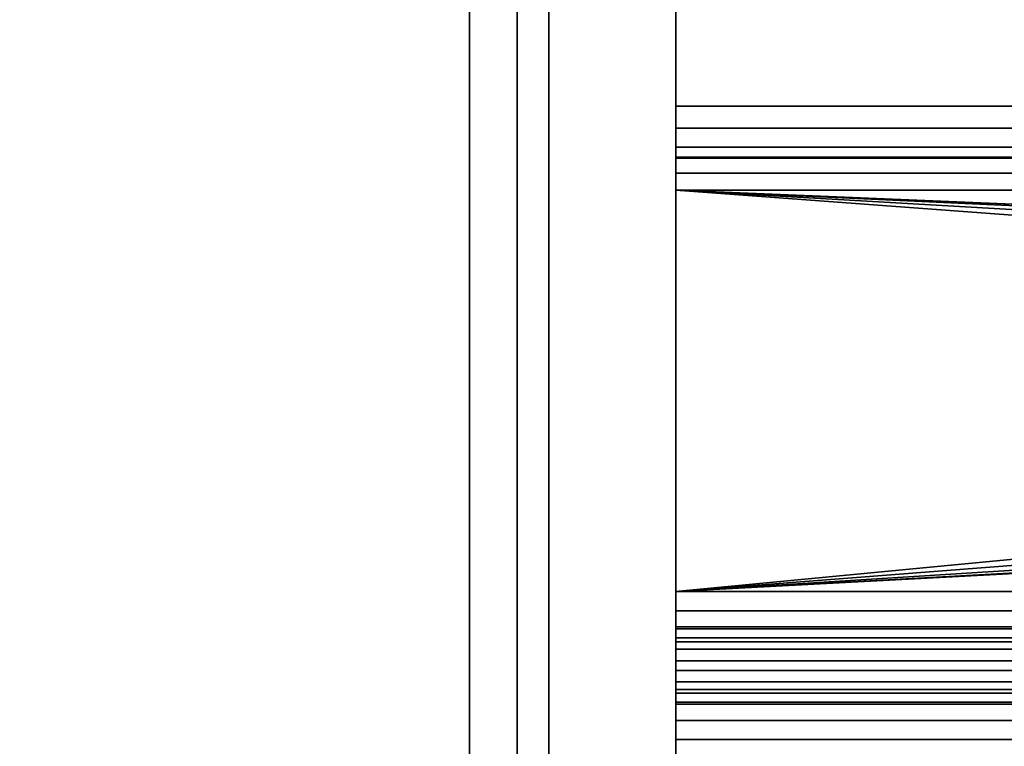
# Model space of a CAD drawing. Header units: millimetres. Extents: x -493 to 6693, y -115 to 135.
# Tile 109 of 256: x -314 to -283, y 16 to 39. Entities that reach past the tile are written whole.
import ezdxf

# ---------------------------------------------------------------- set-up
doc = ezdxf.new("R2010")
doc.units = ezdxf.units.MM
doc.layers.add('151', color=7, linetype='Continuous', true_color=0xffffff)

# ---------------------------------------------------------------- blocks, each defined once
blk = doc.blocks.new('UG_SURFACE_001')
at = {"layer": '151', "color": 252, "linetype": 'Continuous', "lineweight": 35}
for points in [[(492.5, -15, 2200.25), (492.5, 125, 2200.25), (-492.5, 125, 2200.25), (-492.5, -15, 2200.25)], [(-342.5, -15, 2050.25), (-342.5, 125, 2050.25), (342.5, 125, 2050.25), (342.5, -15, 2050.25)]]:
    blk.add_3dface(points, dxfattribs=at)
blk = doc.blocks.new('UG_SURFACE_146')
at = {"layer": '151', "color": 252, "linetype": 'Continuous', "lineweight": 35}
for points in [[(297, 63.629, 7.25), (-297, 63.629, 7.25), (-297, 6.5, 7.25), (297, 6.5, 7.25)], [(297, 63.629, 6.25), (297, 6.5, 6.25), (-297, 6.5, 6.25), (-297, 63.629, 6.25)], [(-297, 63.629, 6.25), (-297, 6.5, 6.25), (-297, 6.5, 7.25), (-297, 63.629, 7.25)]]:
    blk.add_3dface(points, dxfattribs=at)
blk = doc.blocks.new('UG_SURFACE_147')
at = {"layer": '151', "color": 252, "linetype": 'Continuous', "lineweight": 35}
for points in [[(-293, 43.1, 3.984), (293, 43.1, 3.984), (293, 36.346, -7.256), (-293, 36.346, -7.256)], [(-293, 43.1, 3.984), (-293, 36.346, -7.256), (-293, 35.06, -6.484), (-293, 41.814, 4.756)], [(-293, 35.06, -6.484), (293, 35.06, -6.484), (293, 41.814, 4.756), (-293, 41.814, 4.756)], [(-293, 36.346, -7.256), (293, 36.346, -7.256), (293, 35.658, -8.052), (-293, 35.658, -8.052)], [(-293, 36.346, -7.256), (-293, 35.658, -8.052), (-293, 34.708, -6.892), (-293, 35.06, -6.484)], [(-293, 35.658, -8.052), (293, 35.658, -8.052), (293, 34.743, -8.57), (-293, 34.743, -8.57)], [(-293, 35.658, -8.052), (-293, 34.743, -8.57), (-293, 34.238, -7.158), (-293, 34.708, -6.892)], [(-293, 34.708, -6.892), (293, 34.708, -6.892), (293, 35.06, -6.484), (-293, 35.06, -6.484)], [(-293, 34.743, -8.57), (293, 34.743, -8.57), (293, 33.706, -8.75), (-293, 33.706, -8.75)], [(-293, 33.706, -7.25), (-293, 34.238, -7.158), (-293, 34.743, -8.57), (-293, 33.706, -8.75)], [(-293, 34.238, -7.158), (293, 34.238, -7.158), (293, 34.708, -6.892), (-293, 34.708, -6.892)], [(-293, 33.706, -7.25), (293, 33.706, -7.25), (293, 34.238, -7.158), (-293, 34.238, -7.158)], [(293, 33.706, -7.25), (-293, 33.706, -7.25), (-223, 30.8, -7.25)], [(-293, 33.706, -7.25), (-225.229, 29.807, -7.25), (-224.22, 30.541, -7.25)], [(-224.22, 30.541, -7.25), (-223, 30.8, -7.25), (-293, 33.706, -7.25)], [(-293, 33.706, -7.25), (-293, 21.08, -7.25), (-225.984, 27.486, -7.25), (-225.853, 28.727, -7.25)], [(-225.853, 28.727, -7.25), (-225.229, 29.807, -7.25), (-293, 33.706, -7.25)], [(-223, 30.8, -8.75), (-293, 33.706, -8.75), (293, 33.706, -8.75)], [(-293, 33.706, -8.75), (-225.229, 29.807, -8.75), (-225.853, 28.727, -8.75)], [(-225.853, 28.727, -8.75), (-225.984, 27.486, -8.75), (-293, 21.08, -8.75), (-293, 33.706, -8.75)], [(-293, 33.706, -8.75), (-223, 30.8, -8.75), (-224.22, 30.541, -8.75)], [(-224.22, 30.541, -8.75), (-225.229, 29.807, -8.75), (-293, 33.706, -8.75)], [(-293, 33.706, -8.75), (-293, 21.08, -8.75), (-293, 21.08, -7.25), (-293, 33.706, -7.25)], [(-293, 21.08, -7.25), (-225.598, 26.3, -7.25), (-225.984, 27.486, -7.25)], [(-225.984, 27.486, -8.75), (-225.598, 26.3, -8.75), (-293, 21.08, -8.75)], [(-224.763, 25.373, -7.25), (-225.598, 26.3, -7.25), (-293, 21.08, -7.25)], [(-293, 21.08, -8.75), (-225.598, 26.3, -8.75), (-224.763, 25.373, -8.75)], [(-293, 21.08, -7.25), (-223.624, 24.866, -7.25), (-224.763, 25.373, -7.25)], [(-293, 21.08, -8.75), (-224.763, 25.373, -8.75), (-223.624, 24.866, -8.75)], [(-293, 21.08, -7.25), (293, 21.08, -7.25), (-222.376, 24.866, -7.25), (-223.624, 24.866, -7.25)], [(-293, 21.08, -8.75), (-223.624, 24.866, -8.75), (-223, 24.8, -8.75)], [(-223, 24.8, -8.75), (293, 21.08, -8.75), (-293, 21.08, -8.75)], [(-293, 20.475, -7.13), (293, 20.475, -7.13), (293, 21.08, -7.25), (-293, 21.08, -7.25)], [(-293, 21.08, -8.75), (293, 21.08, -8.75), (293, 19.901, -8.516), (-293, 19.901, -8.516)], [(-293, 21.08, -8.75), (-293, 19.901, -8.516), (-293, 20.475, -7.13), (-293, 21.08, -7.25)], [(-293, 19.963, -6.787), (293, 19.963, -6.787), (293, 20.475, -7.13), (-293, 20.475, -7.13)], [(-293, 19.963, -6.787), (-293, 20.475, -7.13), (-293, 19.901, -8.516), (-293, 18.902, -7.848)], [(-293, 19.62, -6.275), (293, 19.62, -6.275), (293, 19.963, -6.787), (-293, 19.963, -6.787)], [(-293, 18.902, -7.848), (-293, 18.234, -6.849), (-293, 19.62, -6.275), (-293, 19.963, -6.787)], [(-293, 19.901, -8.516), (293, 19.901, -8.516), (293, 18.902, -7.848), (-293, 18.902, -7.848)], [(-293, 19.5, -5.67), (293, 19.5, -5.67), (293, 19.62, -6.275), (-293, 19.62, -6.275)], [(-293, 19.5, -5.67), (-293, 19.62, -6.275), (-293, 18.234, -6.849), (-293, 18, -5.67)], [(-293, 19.5, 1.67), (293, 19.5, 1.67), (293, 19.5, -5.67), (-293, 19.5, -5.67)], [(-293, 19.266, 2.849), (293, 19.266, 2.849), (293, 19.5, 1.67), (-293, 19.5, 1.67)], [(-293, 18, -5.67), (-293, 18, 1.67), (-293, 19.5, 1.67), (-293, 19.5, -5.67)], [(-293, 18, 1.67), (-293, 17.88, 2.275), (-293, 19.266, 2.849), (-293, 19.5, 1.67)], [(-293, 18.598, 3.848), (293, 18.598, 3.848), (293, 19.266, 2.849), (-293, 19.266, 2.849)], [(-293, 17.88, 2.275), (-293, 17.537, 2.787), (-293, 18.598, 3.848), (-293, 19.266, 2.849)], [(-293, 18.902, -7.848), (293, 18.902, -7.848), (293, 18.234, -6.849), (-293, 18.234, -6.849)], [(-293, 17.599, 4.516), (293, 17.599, 4.516), (293, 18.598, 3.848), (-293, 18.598, 3.848)], [(-293, 17.599, 4.516), (-293, 18.598, 3.848), (-293, 17.537, 2.787), (-293, 17.025, 3.13)], [(-293, 18.234, -6.849), (293, 18.234, -6.849), (293, 18, -5.67), (-293, 18, -5.67)], [(-293, 18, 1.67), (293, 18, 1.67), (293, 17.88, 2.275), (-293, 17.88, 2.275)], [(-293, 18, -5.67), (293, 18, -5.67), (293, 18, 1.67), (-293, 18, 1.67)], [(-293, 17.88, 2.275), (293, 17.88, 2.275), (293, 17.537, 2.787), (-293, 17.537, 2.787)], [(-293, 16.42, 4.75), (293, 16.42, 4.75), (293, 17.599, 4.516), (-293, 17.599, 4.516)], [(-293, 16.42, 4.75), (-293, 17.599, 4.516), (-293, 17.025, 3.13), (-293, 16.42, 3.25)], [(-293, 17.537, 2.787), (293, 17.537, 2.787), (293, 17.025, 3.13), (-293, 17.025, 3.13)], [(-293, 17.025, 3.13), (293, 17.025, 3.13), (293, 16.42, 3.25), (-293, 16.42, 3.25)], [(-293, 6.5, 4.75), (293, 6.5, 4.75), (293, 16.42, 4.75), (-293, 16.42, 4.75)], [(-293, 16.42, 3.25), (293, 16.42, 3.25), (293, 6.5, 3.25), (-293, 6.5, 3.25)], [(-293, 16.42, 3.25), (-293, 6.5, 3.25), (-293, 6.5, 4.75), (-293, 16.42, 4.75)]]:
    blk.add_3dface(points, dxfattribs=at)
blk = doc.blocks.new('UG_SURFACE_154')
at = {"layer": '151', "color": 252, "linetype": 'Continuous', "lineweight": 35}
for points in [[(-299.5, 6.25, 2006.75), (-299.5, 131.92, 2006.75), (-299.5, 131.92, -7.75), (-299.5, 6.25, -7.75)], [(-299.5, 131.92, 2006.75), (-299.5, 6.25, 2006.75), (-298, 6.25, 2005.25), (-298, 131.92, 2005.25)], [(-298, 131.92, -7.75), (-298, 6.25, -7.75), (-299.5, 6.25, -7.75), (-299.5, 131.92, -7.75)], [(-298, 6.25, 2005.25), (-298, 6.25, -7.75), (-298, 131.92, -7.75), (-298, 131.92, 2005.25)]]:
    blk.add_3dface(points, dxfattribs=at)
blk = doc.blocks.new('UG_SURFACE_155')
at = {"layer": '151', "color": 252, "linetype": 'Continuous', "lineweight": 35}
for points in [[(-299.5, 6.25, 2006.75), (-299.5, 131.92, 2006.75), (-299.5, 131.92, -7.75), (-299.5, 6.25, -7.75)], [(-299.5, 131.92, 2006.75), (-299.5, 6.25, 2006.75), (-298, 6.25, 2005.25), (-298, 131.92, 2005.25)], [(-298, 131.92, -7.75), (-298, 6.25, -7.75), (-299.5, 6.25, -7.75), (-299.5, 131.92, -7.75)], [(-298, 6.25, 2005.25), (-298, 6.25, -7.75), (-298, 131.92, -7.75), (-298, 131.92, 2005.25)]]:
    blk.add_3dface(points, dxfattribs=at)
blk = doc.blocks.new('UG_SURFACE_157')
at = {"layer": '151', "color": 252, "linetype": 'Continuous', "lineweight": 35}
for points in [[(-299.5, 6.25, 2006.75), (299.5, 6.25, 2006.75), (299.5, 131.92, 2006.75), (-299.5, 131.92, 2006.75)], [(-298, 131.92, 2005.25), (-298, 6.25, 2005.25), (-299.5, 6.25, 2006.75), (-299.5, 131.92, 2006.75)], [(-298, 6.25, 2005.25), (-298, 131.92, 2005.25), (298, 131.92, 2005.25), (298, 6.25, 2005.25)]]:
    blk.add_3dface(points, dxfattribs=at)

msp = doc.modelspace()

# ---------------------------------------------------------------- linework, layer by layer
at = {"layer": '151', "color": 253, "linetype": 'Continuous', "lineweight": -3}
for p, q in [((-299.5, 6.25, 2006.75), (-299.5, 131.92, 2006.75)), ((-299.5, 131.92, -7.75), (-299.5, 6.25, -7.75)), ((-299.5, 6.25, 2006.75), (-299.5, 131.92, 2006.75)), ((-299.5, 6.25, 2006.75), (-299.5, 131.92, 2006.75)), ((-299.5, 131.92, -7.75), (-299.5, 6.25, -7.75)), ((-298, 6.25, 2005.25), (-298, 131.92, 2005.25)), ((-298, 6.25, 2005.25), (-298, 131.92, 2005.25)), ((-298, 6.25, 2005.25), (-298, 131.92, 2005.25)), ((-298, 131.92, -7.75), (-298, 6.25, -7.75)), ((-298, 131.92, -7.75), (-298, 6.25, -7.75)), ((-297, 63.629, 7.25), (-297, 6.5, 7.25)), ((-297, 63.629, 6.25), (-297, 6.5, 6.25)), ((-293, 36.346, -7.256), (-293, 43.1, 3.984)), ((-293, 35.06, -6.484), (-293, 41.814, 4.756)), ((293, 36.346, -7.256), (-293, 36.346, -7.256)), ((293, 35.06, -6.484), (-293, 35.06, -6.484)), ((293, 33.706, -7.25), (-293, 33.706, -7.25)), ((293, 33.706, -8.75), (-293, 33.706, -8.75)), ((-293, 21.08, -7.25), (-293, 33.706, -7.25)), ((-293, 21.08, -8.75), (-293, 33.706, -8.75)), ((293, 21.08, -8.75), (-293, 21.08, -8.75)), ((293, 21.08, -7.25), (-293, 21.08, -7.25)), ((-293, 19.5, 1.67), (-293, 19.5, -5.67)), ((293, 19.5, -5.67), (-293, 19.5, -5.67)), ((293, 19.5, 1.67), (-293, 19.5, 1.67)), ((-293, 18, 1.67), (-293, 18, -5.67)), ((293, 18, 1.67), (-293, 18, 1.67)), ((293, 18, -5.67), (-293, 18, -5.67)), ((293, 16.42, 4.75), (-293, 16.42, 4.75)), ((293, 16.42, 3.25), (-293, 16.42, 3.25)), ((-293, 6.5, 3.25), (-293, 16.42, 3.25)), ((-293, 6.5, 4.75), (-293, 16.42, 4.75))]:
    msp.add_line(p, q, dxfattribs=at)
at = {"layer": '151', "color": 253, "linetype": 'Continuous', "lineweight": -3, "extrusion": (1, 0, 0)}
for centre, radius, start, end in [((33.706, -5.67, -293), 3.08, 270, 329), ((33.706, -5.67, -293), 1.58, 270, 329), ((21.08, -5.67, -293), 1.58, 180, 270), ((21.08, -5.67, -293), 3.08, 180, 270)]:
    msp.add_arc(centre, radius, start, end, dxfattribs=at)
at = {"layer": '151', "color": 253, "linetype": 'Continuous', "lineweight": -3, "extrusion": (-1, 0, 0)}
for radius in [3.08, 1.58]:
    msp.add_arc((-16.42, 1.67, 293), radius, 90, 180, dxfattribs=at)

# ---------------------------------------------------------------- block references
at = {"layer": '151', "color": 253, "linetype": 'Continuous', "lineweight": -3}
for name in ['UG_SURFACE_154', 'UG_SURFACE_155', 'UG_SURFACE_157', 'UG_SURFACE_001', 'UG_SURFACE_146', 'UG_SURFACE_147']:
    msp.add_blockref(name, (0, 0), dxfattribs=at)

doc.saveas('drawing.dxf')
